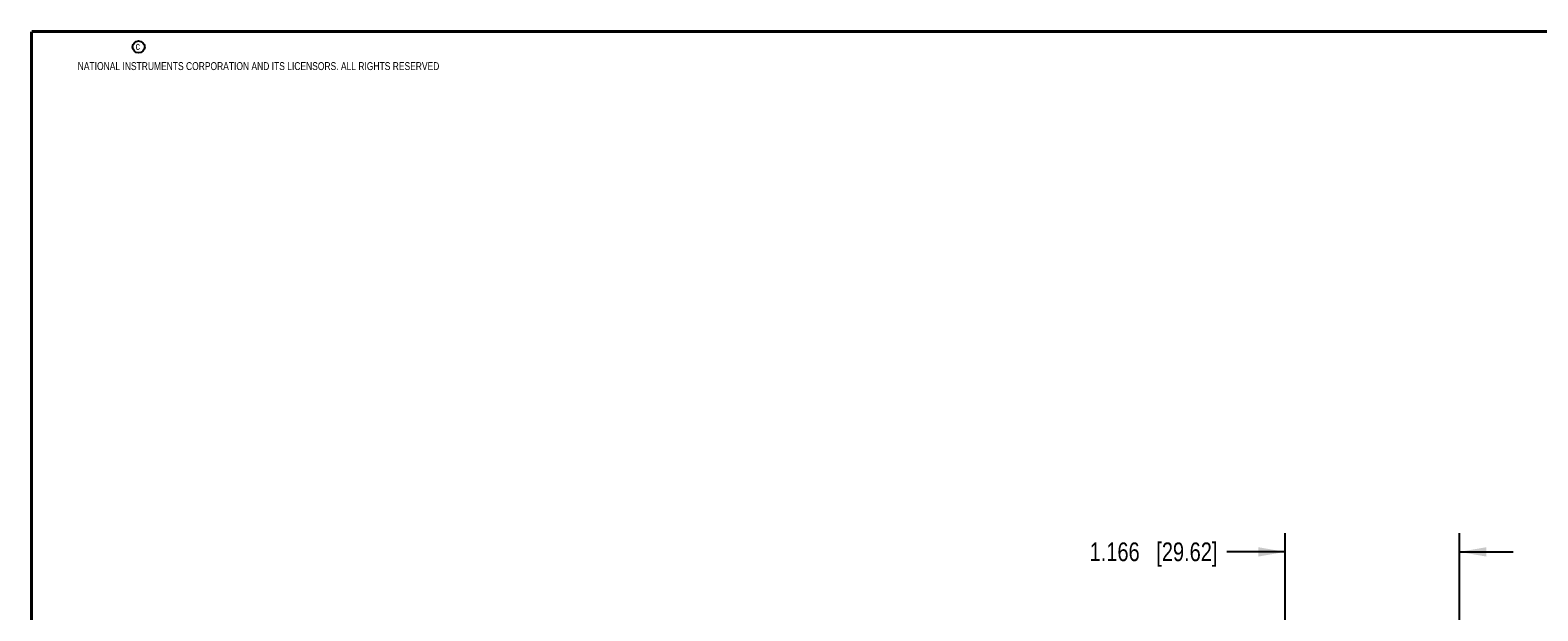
# Model space of a CAD drawing. Header units: inches. Extents: x 0.2 to 16.8, y 0.2 to 10.8.
# Tile 4 of 25: x 0.2 to 10.3, y 6.9 to 10.8. Entities that reach past the tile are written whole.
import ezdxf

# ---------------------------------------------------------------- set-up
doc = ezdxf.new("R2010")
doc.units = ezdxf.units.IN
doc.header["$LTSCALE"] = 0.935
doc.header["$MEASUREMENT"] = 0
doc.layers.get('0').update_dxf_attribs({"linetype": 'CONTINUOUS'})
doc.layers.add('DIMENSIONS', color=7, linetype='CONTINUOUS')
doc.styles.get("Standard").update_dxf_attribs({"font": 'txt', "width": 0.8})
doc.dimstyles.new('DIMSTYLE_1', dxfattribs={"dimtxt": 0.125, "dimasz": 0.18, "dimexe": 0.18, "dimexo": 0.0625, "dimgap": 0.09, "dimtad": 0, "dimtih": 1, "dimtoh": 1, "dimdec": 3, "dimzin": 4, "dimdsep": 46, "dimtxsty": 'STANDARD', "dimblk": '_FILLED', "dimblk1": '_FILLED', "dimblk2": '_FILLED', "dimcen": 0.09, "dimadec": 0, "dimazin": 0, "dimtp": 0.01, "dimtm": 0.01, "dimtfac": 1, "dimtdec": 3, "dimtofl": 0, "dimtmove": 0, "dimatfit": 3, "dimldrblk": '_FILLED', "dimfxl": 1, "dimtolj": 1, "dimtzin": 4, "dimarcsym": 0})

# ---------------------------------------------------------------- blocks, each defined once
blk = doc.blocks.new('_FILLED')
at = {"color": 0, "linetype": 'BYBLOCK'}
blk.add_solid([(0, 0), (-1, 0.174), (-1, -0.174)], dxfattribs=at)
blk = doc.blocks.new('*D2')
at = {"layer": 'DIMENSIONS', "color": 2, "linetype": 'CONTINUOUS'}
for p, q in [((8.637, 6.12), (8.637, 7.403)), ((9.803, 6.721), (9.803, 7.403)), ((8.637, 7.278), (8.246, 7.278)), ((9.803, 7.278), (10.163, 7.278))]:
    blk.add_line(p, q, dxfattribs=at)
at = {"layer": 'DIMENSIONS', "color": 2, "linetype": 'CONTINUOUS', "xscale": 0.18, "yscale": 0.18, "zscale": 0.18}
blk.add_blockref('_FILLED', (8.637, 7.278), dxfattribs=at)
at = {"layer": 'DIMENSIONS', "color": 2, "linetype": 'CONTINUOUS', "xscale": 0.18, "yscale": 0.18, "zscale": 0.18, "rotation": 180}
blk.add_blockref('_FILLED', (9.803, 7.278), dxfattribs=at)
at = {"layer": 'DIMENSIONS', "color": 2, "linetype": 'CONTINUOUS', "insert": (8.184, 7.341), "char_height": 0.125, "width": 1.325, "attachment_point": 3, "line_spacing_factor": 0.9}
blk.add_mtext('1.166{\\Ftxt.shx;\\W1.000000;\\H0.125000; }[29.62]', dxfattribs=at)

msp = doc.modelspace()

# ---------------------------------------------------------------- linework, layer by layer
at = {"color": 7, "linetype": 'CONTINUOUS', "const_width": 0.02}
for points in [[(0.25, 10.7586), (0.25, 0.2586)], [(16.75, 10.7586), (0.25, 10.7586)]]:
    msp.add_lwpolyline(points, dxfattribs=at)
at = {"color": 2, "linetype": 'CONTINUOUS'}
msp.add_circle((0.9659, 10.6562), 0.0403, dxfattribs=at)

# ---------------------------------------------------------------- texts
at = {"color": 2, "linetype": 'CONTINUOUS', "char_height": 0.053, "attachment_point": 1, "line_spacing_factor": 0.9}
for s, insert, width in [('c', (0.946, 10.6893), 0.0424), ('NATIONAL INSTRUMENTS CORPORATION AND ITS LICENSORS. ALL RIGHTS RESERVED', (0.5583, 10.5546), 3.0104)]:
    msp.add_mtext(s, dxfattribs=dict(at, insert=insert, width=width))

# ---------------------------------------------------------------- dimensions: what is measured, and where the dimension line sits
at = {"layer": 'DIMENSIONS', "color": 2, "linetype": 'CONTINUOUS'}
dim = msp.add_linear_dim(base=(8.6367, 7.2783), p1=(9.8027, 6.7208), p2=(8.6367, 6.1198), angle=180, dimstyle='DIMSTYLE_1', dxfattribs=at)
dim.commit()
dim.dimension.update_dxf_attribs({"geometry": '*D2', "text_midpoint": (7.2211, 7.2783), "dimtype": 160})

doc.saveas('drawing.dxf')
